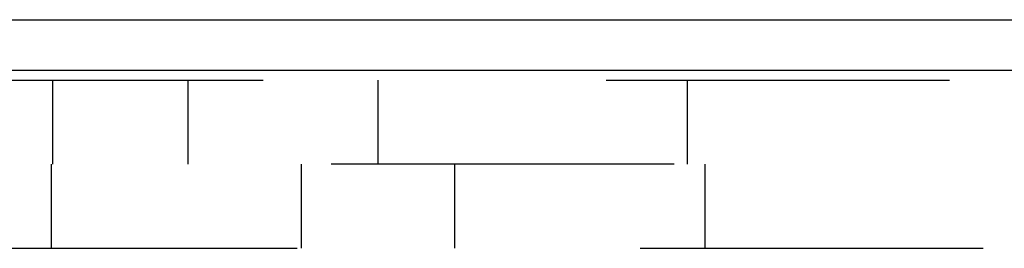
# Model space of a CAD drawing. Header units: inches. Extents: x 0 to 77.3, y 0 to 50.
# Tile 23 of 52: x 43.429 to 44.649, y 30.536 to 30.819. Entities that reach past the tile are written whole.
import ezdxf

# ---------------------------------------------------------------- set-up
doc = ezdxf.new("R2010")
doc.units = ezdxf.units.IN
doc.header["$LTSCALE"] = 4.25
doc.header["$MEASUREMENT"] = 0
doc.linetypes.add('HIDDEN', pattern=[0.2, 0.1, -0.1])
doc.layers.get('0').update_dxf_attribs({"linetype": 'CONTINUOUS'})
doc.layers.add('DEFAULT_2', color=8, linetype='HIDDEN')

msp = doc.modelspace()

# ---------------------------------------------------------------- linework, layer by layer
at = {"color": 3, "linetype": 'Continuous'}
for p, q in [((39.777926, 30.81936), (49.227926, 30.81936)), ((49.229926, 30.75636), (39.777926, 30.75636))]:
    msp.add_line(p, q, dxfattribs=at)
at = {"layer": 'DEFAULT_2', "color": 8, "linetype": 'HIDDEN'}
for p, q in [((42.455926, 30.74436), (46.789926, 30.74436)), ((43.470426, 30.64036), (43.470426, 30.74436)), ((43.637926, 30.64036), (43.637926, 30.74436)), ((43.873329, 30.64036), (43.873329, 30.74436)), ((44.255926, 30.74436), (44.255926, 30.64036)), ((46.789926, 30.64036), (42.455926, 30.64036)), ((43.468026, 30.64036), (43.468026, 30.53636)), ((43.778026, 30.64036), (43.778026, 30.53636)), ((43.968026, 30.64036), (43.968026, 30.53636)), ((44.278026, 30.64036), (44.278026, 30.53636)), ((42.497926, 30.53636), (46.747926, 30.53636))]:
    msp.add_line(p, q, dxfattribs=at)

doc.saveas('drawing.dxf')
